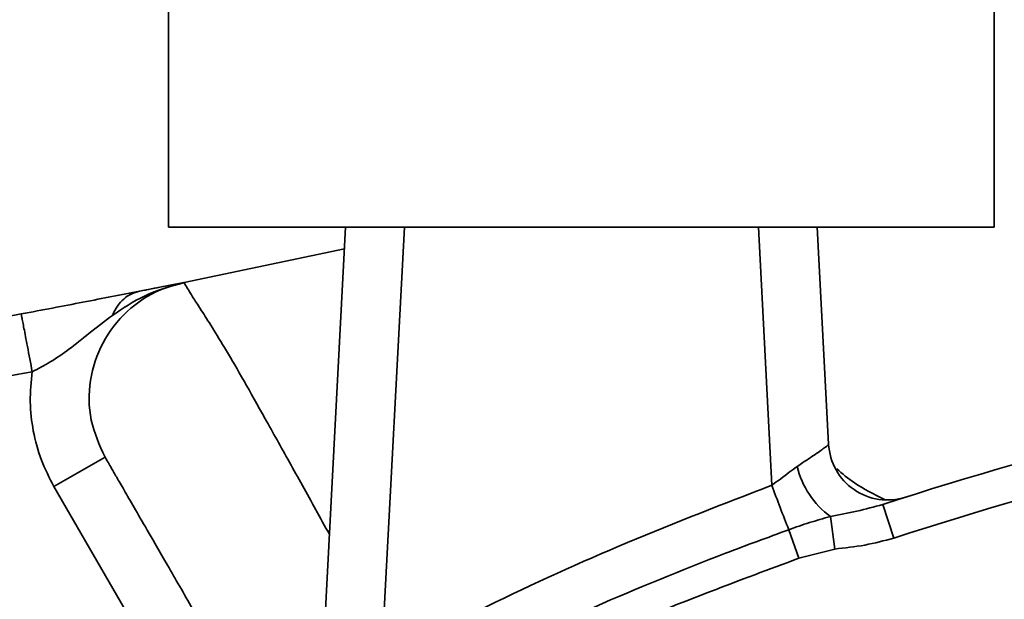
# Model space of a CAD drawing. Header units: millimetres. Extents: x -10540 to 6039, y -7467 to 6433.
# Tile 38 of 236: x -4548 to -4465, y -1805 to -1756. Entities that reach past the tile are written whole.
import ezdxf

# ---------------------------------------------------------------- set-up
doc = ezdxf.new("R2010")
doc.units = ezdxf.units.MM
doc.header["$LTSCALE"] = 8

msp = doc.modelspace()

# ---------------------------------------------------------------- linework, layer by layer
at = {"linetype": 'Continuous', "lineweight": 35}
for p, q in [((-4535.826, -1748.666), (-4535.826, -1773.666)), ((-4465.826, -1748.666), (-4465.826, -1773.666)), ((-4465.826, -1773.666), (-4535.826, -1773.666)), ((-4523.023, -1815.592), (-4520.826, -1773.666)), ((-4515.833, -1773.666), (-4517.758, -1810.406)), ((-4484.671, -1795.576), (-4485.819, -1773.666)), ((-4480.826, -1773.666), (-4479.861, -1792.084)), ((-4534.515, -1778.355), (-4520.922, -1775.501)), ((-4534.548, -1778.361), (-4534.515, -1778.355)), ((-4538.29, -1779.1), (-4534.548, -1778.361)), ((-4541.216, -1793.182), (-4545.546, -1795.682)), ((-4532.087, -1818.995), (-4545.546, -1795.682)), ((-4475.267, -1797.21), (-4474.329, -1800.06)), ((-4479.698, -1798.223), (-4479.341, -1800.981)), ((-4483.237, -1799.345), (-4482.377, -1801.763)), ((-4479.341, -1800.981), (-4482.377, -1801.763))]:
    msp.add_line(p, q, dxfattribs=at)
at = {"color": 4}
msp.add_circle((-4390.826, -2053.666), 496.895, dxfattribs=at)
at = {"linetype": 'Continuous', "lineweight": 35}
for centre, radius, start, end in [((-4390.826, -2053.666), 270, 98.37675, 108.22469), ((-4390.826, -2053.666), 267, 98.37675, 108.22469), ((-4474.867, -1791.823), 5, 183, 287.79461), ((-4475.431, -1792.324), 7.28, 193.11884, 234.11643), ((-4334.395, -1740.574), 160.025, 200.10315, 201.54692)]:
    msp.add_arc(centre, radius, start, end, dxfattribs=at)
for points, knots in [([(-4548.321, -1781.035), (-4547.427, -1780.865), (-4545.623, -1780.522), (-4543.009, -1780.019), (-4540.5, -1779.532), (-4539.05, -1779.248), (-4538.29, -1779.1)], [0, 0, 0, 0, 0.2329168, 0.4696646, 0.7220788, 1, 1, 1, 1]), ([(-4534.508, -1778.373), (-4535.189, -1778.554), (-4536.956, -1779.022), (-4539.463, -1780.698), (-4541.559, -1783.397), (-4542.62, -1786.64), (-4542.616, -1790.094), (-4541.683, -1792.153), (-4541.216, -1793.182)], [0, 0, 0, 0, 0.111497, 0.289171, 0.466858, 0.644562, 0.822279, 1, 1, 1, 1]), ([(-4534.508, -1778.373), (-4535.657, -1778.694), (-4537.84, -1779.303), (-4539.703, -1780.559), (-4540.586, -1781.154)], [0, 0, 0, 0, 0.525961, 1, 1, 1, 1]), ([(-4538.29, -1779.1), (-4538.535, -1779.166), (-4539.015, -1779.295), (-4539.65, -1779.737), (-4540.193, -1780.349), (-4540.453, -1780.882), (-4540.586, -1781.154)], [0, 0, 0, 0, 0.25552, 0.5, 0.74448, 1, 1, 1, 1]), ([(-4538.29, -1779.1), (-4537.62, -1778.968), (-4536.275, -1778.703), (-4535.098, -1778.483), (-4534.508, -1778.373)], [0, 0, 0, 0, 0.498217, 1, 1, 1, 1]), ([(-4534.508, -1778.373), (-4534.472, -1778.443), (-4534.4, -1778.581), (-4533.893, -1779.415), (-4533.069, -1780.693), (-4532.162, -1782.112), (-4530.973, -1784.051), (-4529.485, -1786.617), (-4527.674, -1789.849), (-4525.605, -1793.563), (-4523.755, -1796.903), (-4522.576, -1799.04), (-4522.192, -1799.737)], [0, 0, 0, 0, 0.16594, 0.331728, 0.421222, 0.511064, 0.600642, 0.689776, 0.778469, 0.867496, 0.956787, 1, 1, 1, 1]), ([(-4548.321, -1781.035), (-4548.313, -1781.077), (-4548.301, -1781.137), (-4548.197, -1781.686), (-4548.093, -1782.236), (-4547.957, -1782.95), (-4547.726, -1784.172), (-4547.528, -1785.216), (-4547.389, -1785.947)], [0, 0, 0, 0, 0.273177, 0.389879, 0.5, 0.610121, 0.726823, 1, 1, 1, 1]), ([(-4540.586, -1781.154), (-4541.257, -1781.665), (-4542.494, -1782.606), (-4544.171, -1783.99), (-4545.77, -1785.086), (-4546.87, -1785.671), (-4547.389, -1785.947)], [0, 0, 0, 0, 0.310889, 0.573019, 0.798777, 1, 1, 1, 1]), ([(-4547.389, -1785.947), (-4561.276, -1788.47), (-4589.046, -1793.515), (-4630.926, -1799.789), (-4658.955, -1803.104), (-4672.972, -1804.761)], [0, 0, 0, 0, 0.33337, 0.66663, 1, 1, 1, 1]), ([(-4545.546, -1795.682), (-4545.928, -1794.942), (-4546.702, -1793.44), (-4547.353, -1790.994), (-4547.645, -1788.456), (-4547.473, -1786.775), (-4547.385, -1785.922)], [0, 0, 0, 0, 0.246427, 0.5, 0.746426, 1, 1, 1, 1]), ([(-4482.521, -1793.977), (-4482.356, -1793.866), (-4481.74, -1793.452), (-4480.832, -1792.839), (-4480.018, -1792.269), (-4479.913, -1792.145), (-4479.861, -1792.084)], [0, 0, 0, 0, 0.1128158, 0.421985, 0.7150676, 1, 1, 1, 1]), ([(-4527.756, -1816.495), (-4528.615, -1815.009), (-4530.331, -1812.036), (-4532.778, -1807.798), (-4535.059, -1803.847), (-4536.937, -1800.594), (-4538.285, -1798.26), (-4539.247, -1796.593), (-4539.976, -1795.331), (-4540.659, -1794.147), (-4541.087, -1793.407), (-4541.173, -1793.257), (-4541.216, -1793.182)], [0, 0, 0, 0, 0.0913284, 0.1826252, 0.275909, 0.3690441, 0.4462655, 0.5235799, 0.6038223, 0.6840964, 0.8416704, 1, 1, 1, 1]), ([(-4484.671, -1795.576), (-4484.172, -1795.199), (-4483.435, -1794.642), (-4482.744, -1794.139), (-4482.521, -1793.977)], [0, 0, 0, 0, 0.677053, 1, 1, 1, 1]), ([(-4479.166, -1794.177), (-4478.694, -1794.588), (-4477.576, -1795.558), (-4476.017, -1796.333), (-4475.116, -1796.78)], [0, 0, 0, 0, 0.422576, 1, 1, 1, 1]), ([(-4517.758, -1810.406), (-4514.8, -1808.87), (-4507.959, -1805.318), (-4496.943, -1800.3), (-4488.765, -1797.152), (-4484.671, -1795.576)], [0, 0, 0, 0, 0.275589, 0.637343, 1, 1, 1, 1]), ([(-4479.698, -1798.223), (-4478.952, -1798.081), (-4477.458, -1797.796), (-4475.998, -1797.405), (-4475.267, -1797.21)], [0, 0, 0, 0, 0.499722, 1, 1, 1, 1]), ([(-4483.237, -1799.345), (-4482.652, -1799.137), (-4481.474, -1798.716), (-4480.293, -1798.388), (-4479.698, -1798.223)], [0, 0, 0, 0, 0.496344, 1, 1, 1, 1]), ([(-4515.967, -1813.658), (-4514.186, -1812.748), (-4508.841, -1810.019), (-4499.746, -1805.828), (-4490.578, -1802.043), (-4485.026, -1800.003), (-4483.237, -1799.345)], [0, 0, 0, 0, 0.167854, 0.503625, 0.840067, 1, 1, 1, 1]), ([(-4474.329, -1800.06), (-4475.147, -1800.275), (-4476.794, -1800.708), (-4478.489, -1800.89), (-4479.341, -1800.981)], [0, 0, 0, 0, 0.496564, 1, 1, 1, 1]), ([(-4482.377, -1801.763), (-4487.38, -1803.626), (-4498.452, -1807.748), (-4509.072, -1812.927), (-4514.892, -1815.765)], [0, 0, 0, 0, 0.451912, 1, 1, 1, 1])]:
    msp.add_open_spline(points, degree=3, knots=knots, dxfattribs=at)
msp.add_open_spline([(-4673.521, -1799.792), (-4659.549, -1798.139), (-4631.603, -1794.834), (-4589.851, -1788.579), (-4562.164, -1783.55), (-4548.321, -1781.035)], degree=3, dxfattribs=at)

doc.saveas('drawing.dxf')
